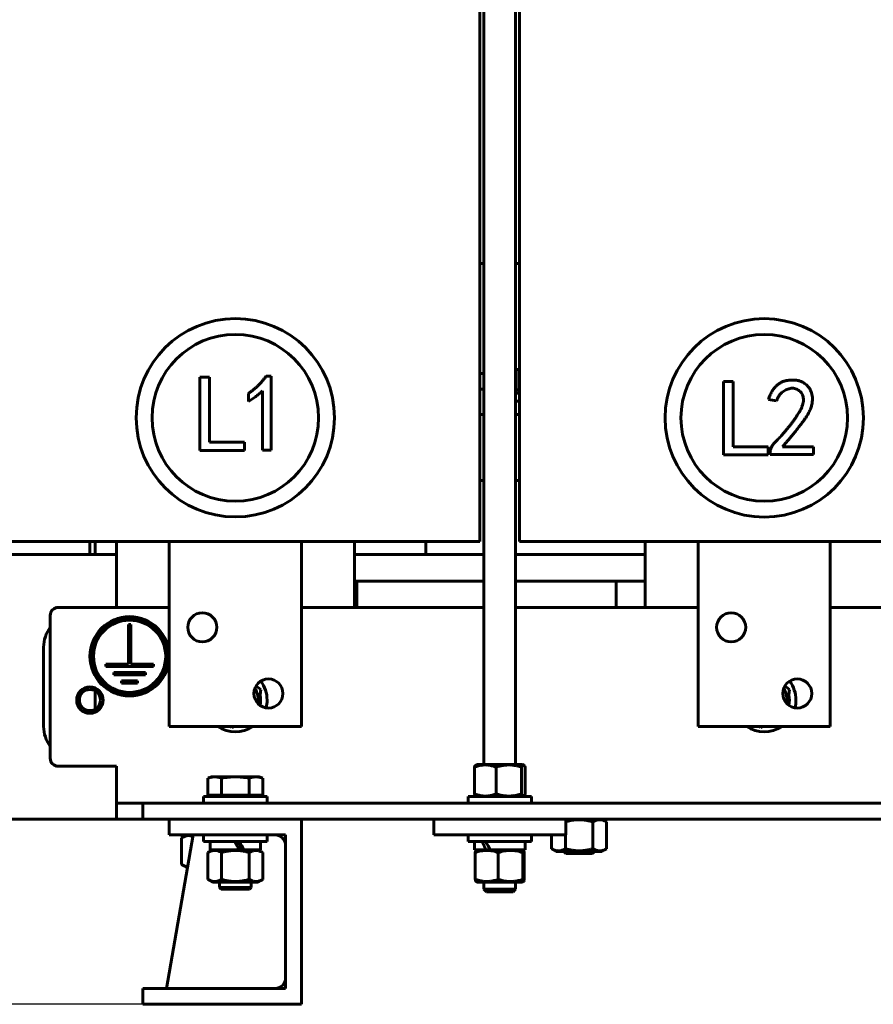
# Model space of a CAD drawing. Header units: millimetres. Extents: x 0 to 297, y 0 to 420.
# Tile 3 of 93: x 99 to 164, y 88 to 163. Entities that reach past the tile are written whole.
import ezdxf

# ---------------------------------------------------------------- set-up
doc = ezdxf.new("R2010")
doc.units = ezdxf.units.MM
doc.linetypes.add('K5LT_BASIC', pattern=[0])
doc.linetypes.add('K5LT_THIN', pattern=[0])
doc.layers.add('Системный слой', color=7, linetype='Continuous')
doc.styles.add('KDIMTEXTSTYLE', font='GOST_AU.SHX', dxfattribs={"width": 0.96, "oblique": 15, "height": 5})
doc.dimstyles.new('KDIMSTYLE (0.20)', dxfattribs={"dimtxt": 5, "dimasz": 1, "dimexe": 2, "dimexo": 0, "dimgap": 1, "dimtad": 1, "dimlfac": 5, "dimtxsty": 'KDIMTEXTSTYLE', "dimsah": 1, "dimcen": 0, "dimdle": 1, "dimadec": 0, "dimazin": 0, "dimtfac": 0.667, "dimtmove": 0, "dimatfit": 3, "dimfxl": 1, "dimtvp": 1, "dimtolj": 1, "dimtzin": 0, "dimarcsym": 0})

# ---------------------------------------------------------------- blocks, each defined once
blk = doc.blocks.new('U4')
at = {"layer": 'Системный слой', "color": 150, "linetype": 'K5LT_BASIC', "lineweight": 60, "true_color": 0x0080ff}
for p, q in [((111.451, 98.957), (111.396, 98.987)), ((111.605, 98.887), (111.451, 98.957)), ((111.761, 98.842), (111.605, 98.887)), ((111.862, 98.828), (111.761, 98.842))]:
    blk.add_line(p, q, dxfattribs=at)
blk = doc.blocks.new('U5')
at = {"layer": 'Системный слой', "color": 150, "linetype": 'K5LT_BASIC', "lineweight": 60, "true_color": 0x0080ff}
for p, q in [((111.396, 101.019), (111.678, 101.144)), ((111.678, 101.144), (111.967, 101.178)), ((111.967, 101.178), (112.255, 101.109))]:
    blk.add_line(p, q, dxfattribs=at)
blk = doc.blocks.new('U6')
at = {"layer": 'Системный слой', "color": 150, "linetype": 'K5LT_BASIC', "lineweight": 60, "true_color": 0x0080ff}
for p, q in [((104.875, 123.423), (104.875, 122.423)), ((104.875, 112.116), (104.875, 110.73))]:
    blk.add_line(p, q, dxfattribs=at)
blk = doc.blocks.new('U7')
at = {"layer": 'Системный слой', "color": 150, "linetype": 'K5LT_BASIC', "lineweight": 60, "true_color": 0x0080ff}
for p, q in [((140.475, 102.23), (140.509, 102.24)), ((140.509, 102.24), (140.51, 102.24)), ((140.51, 102.24), (140.512, 102.24)), ((140.512, 102.24), (140.515, 102.241)), ((140.515, 102.241), (140.522, 102.243)), ((140.522, 102.243), (140.536, 102.247)), ((140.536, 102.247), (140.544, 102.249)), ((140.544, 102.249), (140.545, 102.249)), ((140.545, 102.249), (140.548, 102.25)), ((140.548, 102.25), (140.553, 102.251)), ((140.553, 102.251), (140.562, 102.254)), ((140.562, 102.254), (140.582, 102.259)), ((140.582, 102.259), (140.613, 102.267)), ((140.613, 102.267), (140.615, 102.267)), ((140.615, 102.267), (140.618, 102.268)), ((140.618, 102.268), (140.624, 102.27)), ((140.624, 102.27), (140.637, 102.273)), ((140.637, 102.273), (140.662, 102.279)), ((140.662, 102.279), (140.682, 102.284)), ((140.682, 102.284), (140.684, 102.284)), ((140.684, 102.284), (140.687, 102.285)), ((140.687, 102.285), (140.693, 102.286)), ((140.693, 102.286), (140.706, 102.289)), ((140.706, 102.289), (140.731, 102.295)), ((140.731, 102.295), (140.753, 102.299)), ((140.753, 102.299), (140.756, 102.3)), ((140.756, 102.3), (140.761, 102.301)), ((140.761, 102.301), (140.772, 102.303)), ((140.772, 102.303), (140.794, 102.308)), ((140.794, 102.308), (140.838, 102.317)), ((140.838, 102.317), (140.926, 102.333)), ((140.926, 102.333), (140.938, 102.335)), ((140.938, 102.335), (140.941, 102.335)), ((140.941, 102.335), (140.946, 102.336)), ((140.946, 102.336), (140.956, 102.337)), ((140.956, 102.337), (140.976, 102.341)), ((140.976, 102.341), (140.985, 102.342)), ((140.985, 102.342), (140.986, 102.342)), ((140.986, 102.342), (140.988, 102.343)), ((140.988, 102.343), (140.992, 102.343)), ((140.992, 102.343), (141.001, 102.344)), ((141.001, 102.344), (141.019, 102.347)), ((141.019, 102.347), (141.032, 102.349)), ((141.032, 102.349), (141.034, 102.349)), ((141.034, 102.349), (141.037, 102.349)), ((141.037, 102.349), (141.043, 102.35)), ((141.043, 102.35), (141.056, 102.352)), ((141.056, 102.352), (141.081, 102.355)), ((141.081, 102.355), (141.125, 102.36)), ((141.125, 102.36), (141.127, 102.361)), ((141.127, 102.361), (141.131, 102.361)), ((141.131, 102.361), (141.138, 102.362)), ((141.138, 102.362), (141.152, 102.363)), ((141.152, 102.363), (141.18, 102.366)), ((141.18, 102.366), (141.192, 102.367)), ((141.192, 102.367), (141.194, 102.367)), ((141.194, 102.367), (141.197, 102.367)), ((141.197, 102.367), (141.203, 102.368)), ((141.203, 102.368), (141.215, 102.369)), ((141.215, 102.369), (141.239, 102.371)), ((141.239, 102.371), (141.259, 102.372)), ((141.259, 102.372), (141.261, 102.372)), ((141.261, 102.372), (141.264, 102.373)), ((141.264, 102.373), (141.27, 102.373)), ((141.27, 102.373), (141.282, 102.374)), ((141.282, 102.374), (141.306, 102.375)), ((141.306, 102.375), (141.326, 102.376)), ((141.326, 102.376), (141.328, 102.376)), ((141.328, 102.376), (141.331, 102.376)), ((141.331, 102.376), (141.337, 102.377)), ((141.337, 102.377), (141.349, 102.377)), ((141.349, 102.377), (141.373, 102.378)), ((141.373, 102.378), (141.393, 102.379)), ((141.393, 102.379), (141.394, 102.379)), ((141.394, 102.379), (141.397, 102.379)), ((141.397, 102.379), (141.403, 102.379)), ((141.403, 102.379), (141.413, 102.379)), ((141.413, 102.379), (141.435, 102.38)), ((141.435, 102.38), (141.446, 102.38)), ((141.446, 102.38), (141.447, 102.38)), ((141.447, 102.38), (141.449, 102.38)), ((141.449, 102.38), (141.454, 102.38)), ((141.454, 102.38), (141.464, 102.38)), ((141.464, 102.38), (141.483, 102.38)), ((141.483, 102.38), (141.499, 102.38)), ((141.499, 102.38), (141.5, 102.38)), ((141.5, 102.38), (141.504, 102.38)), ((141.504, 102.38), (141.511, 102.38)), ((141.511, 102.38), (141.525, 102.379)), ((141.525, 102.379), (141.552, 102.379)), ((141.552, 102.379), (141.603, 102.377)), ((141.603, 102.377), (141.605, 102.377)), ((141.605, 102.377), (141.609, 102.377)), ((141.609, 102.377), (141.616, 102.377)), ((141.616, 102.377), (141.629, 102.376)), ((141.629, 102.376), (141.656, 102.375)), ((141.656, 102.375), (141.657, 102.374)), ((141.657, 102.374), (141.66, 102.374)), ((141.66, 102.374), (141.664, 102.374)), ((141.664, 102.374), (141.674, 102.373)), ((141.674, 102.373), (141.693, 102.372)), ((141.693, 102.372), (141.709, 102.371)), ((141.709, 102.371), (141.711, 102.371)), ((141.711, 102.371), (141.714, 102.371)), ((141.714, 102.371), (141.721, 102.37)), ((141.721, 102.37), (141.735, 102.369)), ((141.735, 102.369), (141.763, 102.367)), ((141.763, 102.367), (141.814, 102.361)), ((141.814, 102.361), (141.816, 102.361)), ((141.816, 102.361), (141.819, 102.361)), ((141.819, 102.361), (141.826, 102.36)), ((141.826, 102.36), (141.839, 102.359)), ((141.839, 102.359), (141.859, 102.356)), ((141.859, 102.356), (141.86, 102.356)), ((141.86, 102.356), (141.862, 102.356)), ((141.862, 102.356), (141.866, 102.356)), ((141.866, 102.356), (141.875, 102.354)), ((141.875, 102.354), (141.891, 102.352)), ((141.891, 102.352), (141.904, 102.351)), ((141.904, 102.351), (141.905, 102.351)), ((141.905, 102.351), (141.908, 102.35)), ((141.908, 102.35), (141.914, 102.349)), ((141.914, 102.349), (141.926, 102.348)), ((141.926, 102.348), (141.95, 102.344)), ((141.95, 102.344), (141.993, 102.338)), ((141.993, 102.338), (141.996, 102.337)), ((141.996, 102.337), (142.001, 102.336)), ((142.001, 102.336), (142.013, 102.334)), ((142.013, 102.334), (142.035, 102.331)), ((142.035, 102.331), (142.08, 102.323)), ((142.08, 102.323), (142.168, 102.305)), ((142.168, 102.305), (142.172, 102.305)), ((142.172, 102.305), (142.179, 102.303)), ((142.179, 102.303), (142.194, 102.3)), ((142.194, 102.3), (142.223, 102.294)), ((142.223, 102.294), (142.281, 102.28)), ((142.281, 102.28), (142.34, 102.266)), ((142.34, 102.266), (142.342, 102.265)), ((142.342, 102.265), (142.347, 102.264)), ((142.347, 102.264), (142.356, 102.262)), ((142.356, 102.262), (142.375, 102.257)), ((142.375, 102.257), (142.383, 102.255)), ((142.383, 102.255), (142.385, 102.255)), ((142.385, 102.255), (142.387, 102.254)), ((142.387, 102.254), (142.391, 102.253)), ((142.391, 102.253), (142.399, 102.251)), ((142.399, 102.251), (142.416, 102.246)), ((142.416, 102.246), (142.428, 102.243)), ((142.428, 102.243), (142.429, 102.243)), ((142.429, 102.243), (142.432, 102.242)), ((142.432, 102.242), (142.438, 102.24)), ((142.438, 102.24), (142.45, 102.237)), ((142.45, 102.237), (142.474, 102.23)), ((142.474, 102.23), (142.514, 102.219))]:
    blk.add_line(p, q, dxfattribs=at)
blk = doc.blocks.new('U14')
at = {"layer": 'Системный слой', "color": 150, "linetype": 'K5LT_BASIC', "lineweight": 60, "true_color": 0x0080ff}
for p, q in [((102.075, 118.423), (110.475, 118.423)), ((120.475, 118.423), (134.275, 118.423)), ((136.675, 118.423), (150.475, 118.423)), ((160.475, 118.423), (174.275, 118.423))]:
    blk.add_line(p, q, dxfattribs=at)
blk = doc.blocks.new('U15')
at = {"layer": 'Системный слой', "color": 150, "linetype": 'K5LT_BASIC', "lineweight": 60, "true_color": 0x0080ff}
for p, q in [((134.275, 187.367), (134.275, 106.563)), ((134.275, 97.663), (134.275, 97.123))]:
    blk.add_line(p, q, dxfattribs=at)
blk = doc.blocks.new('U16')
at = {"layer": 'Системный слой', "color": 150, "linetype": 'K5LT_BASIC', "lineweight": 60, "true_color": 0x0080ff}
for p, q in [((136.675, 187.367), (136.675, 106.563)), ((136.675, 97.663), (136.675, 97.123))]:
    blk.add_line(p, q, dxfattribs=at)
blk = doc.blocks.new('U23')
at = {"layer": 'Системный слой', "color": 150, "linetype": 'K5LT_BASIC', "lineweight": 60, "true_color": 0x0080ff}
for start, end in [(22.52267, 31.30482), (351.31505, 22.52267)]:
    blk.add_arc((115.475, 111.423), 1.725, start, end, dxfattribs=at)
blk = doc.blocks.new('U27')
at = {"layer": 'Системный слой', "color": 150, "linetype": 'K5LT_BASIC', "lineweight": 60, "true_color": 0x0080ff}
for start, end in [(22.52267, 31.30482), (351.31505, 22.52267)]:
    blk.add_arc((155.475, 111.423), 1.725, start, end, dxfattribs=at)
blk = doc.blocks.new('U34')
at = {"layer": 'Системный слой', "color": 150, "linetype": 'K5LT_BASIC', "lineweight": 60, "true_color": 0x0080ff}
for p, q in [((136.675, 134.023), (136.975, 134.023)), ((173.975, 134.023), (174.275, 134.023)), ((176.675, 134.023), (176.975, 134.023))]:
    blk.add_line(p, q, dxfattribs=at)
blk = doc.blocks.new('U35')
at = {"layer": 'Системный слой', "color": 150, "linetype": 'K5LT_BASIC', "lineweight": 60, "true_color": 0x0080ff}
for p, q in [((136.675, 134.623), (136.975, 134.623)), ((173.975, 134.623), (174.275, 134.623)), ((176.675, 134.623), (176.975, 134.623))]:
    blk.add_line(p, q, dxfattribs=at)
blk = doc.blocks.new('U36')
at = {"layer": 'Системный слой', "color": 150, "linetype": 'K5LT_BASIC', "lineweight": 60, "true_color": 0x0080ff}
for p, q in [((124.475, 185.423), (124.475, 190.423)), ((124.475, 118.423), (124.475, 123.423))]:
    blk.add_line(p, q, dxfattribs=at)
blk = doc.blocks.new('U37')
at = {"layer": 'Системный слой', "color": 150, "linetype": 'K5LT_BASIC', "lineweight": 60, "true_color": 0x0080ff}
for p, q in [((106.475, 190.423), (106.475, 185.423)), ((106.475, 123.423), (106.475, 118.423))]:
    blk.add_line(p, q, dxfattribs=at)
blk = doc.blocks.new('U46')
at = {"layer": 'Системный слой', "color": 150, "linetype": 'K5LT_BASIC', "lineweight": 60, "true_color": 0x0080ff}
for p, q in [((98.475, 122.423), (106.475, 122.423)), ((124.475, 122.423), (134.275, 122.423)), ((136.675, 122.423), (146.475, 122.423))]:
    blk.add_line(p, q, dxfattribs=at)
blk = doc.blocks.new('U47')
at = {"layer": 'Системный слой', "color": 150, "linetype": 'K5LT_BASIC', "lineweight": 60, "true_color": 0x0080ff}
blk.add_line((106.475, 102.423), (98.475, 102.423), dxfattribs=at)
blk = doc.blocks.new('U55')
at = {"layer": 'Системный слой', "color": 150, "linetype": 'K5LT_BASIC', "lineweight": 60, "true_color": 0x0080ff}
for p, q in [((134.275, 144.423), (133.975, 144.423)), ((136.975, 144.423), (136.675, 144.423)), ((174.275, 144.423), (173.975, 144.423)), ((176.975, 144.423), (176.675, 144.423))]:
    blk.add_line(p, q, dxfattribs=at)
blk = doc.blocks.new('U62')
at = {"layer": 'Системный слой', "color": 150, "linetype": 'K5LT_BASIC', "lineweight": 60, "true_color": 0x0080ff}
for p, q in [((124.475, 120.423), (124.675, 120.423)), ((144.275, 120.423), (146.475, 120.423))]:
    blk.add_line(p, q, dxfattribs=at)
blk = doc.blocks.new('U71')
at = {"layer": 'Системный слой', "color": 150, "linetype": 'K5LT_BASIC', "lineweight": 60, "true_color": 0x0080ff}
for p, q in [((133.975, 128.023), (134.275, 128.023)), ((136.675, 128.023), (136.975, 128.023))]:
    blk.add_line(p, q, dxfattribs=at)
blk = doc.blocks.new('U72')
at = {"layer": 'Системный слой', "color": 150, "linetype": 'K5LT_BASIC', "lineweight": 60, "true_color": 0x0080ff}
for p, q in [((133.975, 128.023), (134.275, 128.023)), ((136.675, 128.023), (136.975, 128.023))]:
    blk.add_line(p, q, dxfattribs=at)
blk = doc.blocks.new('U73')
at = {"layer": 'Системный слой', "color": 150, "linetype": 'K5LT_BASIC', "lineweight": 60, "true_color": 0x0080ff}
for p, q in [((133.975, 133.023), (134.275, 133.023)), ((136.675, 133.023), (136.975, 133.023))]:
    blk.add_line(p, q, dxfattribs=at)
blk = doc.blocks.new('U77')
at = {"layer": 'Системный слой', "color": 150, "linetype": 'K5LT_BASIC', "lineweight": 60, "true_color": 0x0080ff}
for p, q in [((146.475, 190.423), (146.475, 188.567)), ((146.475, 187.367), (146.475, 185.423)), ((146.475, 123.423), (146.475, 118.423))]:
    blk.add_line(p, q, dxfattribs=at)
blk = doc.blocks.new('U78')
at = {"layer": 'Системный слой', "color": 150, "linetype": 'K5LT_BASIC', "lineweight": 60, "true_color": 0x0080ff}
for p, q in [((134.43, 100.103), (133.565, 100.103)), ((137.385, 100.103), (134.748, 100.103))]:
    blk.add_line(p, q, dxfattribs=at)
blk = doc.blocks.new('U92')
at = {"layer": 'Системный слой', "color": 150, "linetype": 'K5LT_BASIC', "lineweight": 60, "true_color": 0x0080ff}
for p, q in [((114.275, 97.243), (115.475, 97.243)), ((115.475, 97.243), (116.675, 97.243))]:
    blk.add_line(p, q, dxfattribs=at)
blk = doc.blocks.new('U93')
at = {"layer": 'Системный слой', "color": 150, "linetype": 'K5LT_BASIC', "lineweight": 60, "true_color": 0x0080ff}
for p, q in [((115.475, 97.123), (114.395, 97.123)), ((116.555, 97.123), (115.475, 97.123))]:
    blk.add_line(p, q, dxfattribs=at)
blk = doc.blocks.new('U94')
at = {"layer": 'Системный слой', "color": 150, "linetype": 'K5LT_BASIC', "lineweight": 60, "true_color": 0x0080ff}
for p, q in [((134.275, 120.423), (124.675, 120.423)), ((144.275, 120.423), (136.675, 120.423))]:
    blk.add_line(p, q, dxfattribs=at)
blk = doc.blocks.new('U95')
at = {"layer": 'Системный слой', "color": 150, "linetype": 'K5LT_BASIC', "lineweight": 60, "true_color": 0x0080ff}
for start, end in [(0, 36.76117), (345.8587, 0), (236.44269, 303.55731)]:
    blk.add_arc((155.475, 111.423), 2.4, start, end, dxfattribs=at)
blk = doc.blocks.new('U100')
at = {"layer": 'Системный слой', "color": 150, "linetype": 'K5LT_BASIC', "lineweight": 60, "true_color": 0x0080ff}
for p, q in [((115.782, 100.103), (113.565, 100.103)), ((117.385, 100.103), (116.13, 100.103))]:
    blk.add_line(p, q, dxfattribs=at)
blk = doc.blocks.new('U105')
at = {"layer": 'Системный слой', "color": 150, "linetype": 'K5LT_BASIC', "lineweight": 60, "true_color": 0x0080ff}
for start, end in [(0, 36.76117), (345.8587, 0), (236.44269, 303.55731)]:
    blk.add_arc((115.475, 111.423), 2.4, start, end, dxfattribs=at)
blk = doc.blocks.new('U106')
at = {"layer": 'Системный слой', "color": 150, "linetype": 'K5LT_BASIC', "lineweight": 60, "true_color": 0x0080ff}
for start, end in [(32.9827, 34.71036), (347.9095, 12.06265)]:
    blk.add_arc((115.475, 111.423), 1.91, start, end, dxfattribs=at)
blk = doc.blocks.new('U107')
at = {"layer": 'Системный слой', "color": 150, "linetype": 'K5LT_BASIC', "lineweight": 60, "true_color": 0x0080ff}
for start, end in [(32.9827, 34.71036), (347.9095, 12.06265)]:
    blk.add_arc((155.475, 111.423), 1.91, start, end, dxfattribs=at)
blk = doc.blocks.new('U112')
at = {"layer": 'Системный слой', "color": 150, "linetype": 'K5LT_BASIC', "lineweight": 60, "true_color": 0x0080ff}
for p, q in [((137.227, 97.807), (137.215, 97.867)), ((137.248, 97.736), (137.227, 97.807)), ((137.269, 97.707), (137.248, 97.736)), ((137.277, 97.708), (137.269, 97.707)), ((137.295, 97.734), (137.277, 97.708)), ((137.312, 97.789), (137.295, 97.734)), ((137.329, 97.867), (137.312, 97.789))]:
    blk.add_line(p, q, dxfattribs=at)
blk = doc.blocks.new('U113')
at = {"layer": 'Системный слой', "color": 150, "linetype": 'K5LT_BASIC', "lineweight": 60, "true_color": 0x0080ff}
for p, q in [((137.215, 99.899), (137.235, 99.991)), ((137.235, 99.991), (137.256, 100.047)), ((137.256, 100.047), (137.277, 100.058)), ((137.277, 100.058), (137.288, 100.046)), ((137.288, 100.046), (137.305, 100.002)), ((137.305, 100.002), (137.322, 99.933)), ((137.322, 99.933), (137.329, 99.899))]:
    blk.add_line(p, q, dxfattribs=at)
blk = doc.blocks.new('U115')
at = {"layer": 'Системный слой', "color": 150, "linetype": 'K5LT_BASIC', "lineweight": 60, "true_color": 0x0080ff}
for p, q in [((133.75, 106.563), (133.881, 106.563)), ((133.881, 106.563), (137.2, 106.563))]:
    blk.add_line(p, q, dxfattribs=at)
blk = doc.blocks.new('U116')
at = {"layer": 'Системный слой', "color": 150, "linetype": 'K5LT_BASIC', "lineweight": 60, "true_color": 0x0080ff}
for p, q in [((137.124, 106.359), (137.179, 106.46)), ((137.179, 106.46), (137.234, 106.514)), ((137.234, 106.514), (137.29, 106.511)), ((137.29, 106.511), (137.325, 106.479)), ((137.325, 106.479), (137.36, 106.428)), ((137.36, 106.428), (137.395, 106.359))]:
    blk.add_line(p, q, dxfattribs=at)
blk = doc.blocks.new('U117')
at = {"layer": 'Системный слой', "color": 150, "linetype": 'K5LT_BASIC', "lineweight": 60, "true_color": 0x0080ff}
for p, q in [((137.161, 104.255), (137.124, 104.327)), ((137.216, 104.184), (137.161, 104.255)), ((137.36, 104.258), (137.325, 104.207)), ((137.395, 104.327), (137.36, 104.258)), ((137.272, 104.168), (137.216, 104.184)), ((137.29, 104.175), (137.272, 104.168)), ((137.325, 104.207), (137.29, 104.175))]:
    blk.add_line(p, q, dxfattribs=at)
blk = doc.blocks.new('KDIMARROW_01')
at = {"layer": 'Системный слой'}
blk.add_hatch(color=0, dxfattribs=at).paths.add_polyline_path([(0, 0), (-5, 0.658), (-4.5, 0), (-5, -0.658)])
at = {"layer": 'Системный слой', "color": 0, "linetype": 'K5LT_THIN', "lineweight": 18}
for p, q in [((-4.5, 0), (-5, 0.658)), ((-5, 0.658), (0, 0)), ((0, 0), (-5, -0.658)), ((-5, -0.658), (-4.5, 0)), ((0, 0), (-1, 0))]:
    blk.add_line(p, q, dxfattribs=at)

msp = doc.modelspace()

# ---------------------------------------------------------------- linework, layer by layer
at = {"layer": 'Системный слой', "color": 150, "linetype": 'K5LT_BASIC', "lineweight": 60, "true_color": 0x0080ff}
for p, q in [((133.9747, 185.4231), (133.9747, 123.4231)), ((136.9747, 123.4231), (136.9747, 185.4231)), ((136.9747, 136.4231), (136.705, 136.4231)), ((136.705, 136.4231), (136.705, 134.8707)), ((112.785, 130.297), (112.785, 135.8446)), ((112.785, 135.8446), (113.5312, 135.8446)), ((113.5312, 135.8446), (113.5312, 130.9134)), ((117.7941, 135.9095), (118.1834, 135.9095)), ((118.1834, 135.9095), (118.1834, 130.3294)), ((134.2747, 136.1231), (133.9747, 136.1231)), ((136.705, 136.1231), (136.6747, 136.1231)), ((152.3881, 135.511), (153.1343, 135.511)), ((152.3881, 129.9634), (152.3881, 135.511)), ((153.1343, 135.511), (153.1343, 130.5798)), ((117.5345, 130.3294), (117.5345, 134.8064)), ((134.2747, 134.9231), (133.9747, 134.9231)), ((136.705, 134.9231), (136.6747, 134.9231)), ((136.705, 134.8707), (136.705, 134.6231)), ((136.705, 134.8707), (136.9747, 134.8707)), ((116.464, 133.9954), (116.464, 134.6118)), ((156.4044, 134.0511), (155.788, 134.1484)), ((116.159, 130.297), (112.785, 130.297)), ((113.5312, 130.9134), (116.159, 130.9134)), ((116.159, 130.9134), (116.159, 130.297)), ((118.1834, 130.3294), (117.5345, 130.3294)), ((153.1343, 130.5798), (155.7621, 130.5798)), ((155.7621, 130.5798), (155.7621, 129.9634)), ((156.8586, 130.5798), (159.1944, 130.5798)), ((159.1944, 130.5798), (159.1944, 129.9959)), ((155.7621, 129.9634), (152.3881, 129.9634)), ((155.9178, 129.9959), (155.9178, 130.1256)), ((159.1944, 129.9959), (155.9178, 129.9959)), ((104.9747, 123.4231), (96.9747, 123.4231)), ((104.4747, 123.0231), (104.4747, 123.4231)), ((104.4747, 123.0231), (104.4747, 122.4231)), ((104.9747, 123.4231), (125.9747, 123.4231)), ((120.4747, 123.4231), (110.4747, 123.4231)), ((110.4747, 123.4231), (110.4747, 109.4231)), ((120.4747, 109.4231), (120.4747, 123.4231)), ((133.9747, 123.4231), (125.9747, 123.4231)), ((129.8747, 123.4231), (129.8747, 122.4231)), ((144.9747, 123.4231), (136.9747, 123.4231)), ((144.9747, 123.4231), (165.9747, 123.4231)), ((160.4747, 123.4231), (150.4747, 123.4231)), ((150.4747, 123.4231), (150.4747, 109.4231)), ((160.4747, 109.4231), (160.4747, 123.4231)), ((104.4747, 122.4231), (98.4747, 122.4231)), ((124.6747, 120.4231), (124.6747, 118.4231)), ((144.2747, 118.4231), (144.2747, 120.4231)), ((101.4747, 107.0231), (101.4747, 117.8231)), ((107.5647, 117.1347), (107.3847, 117.1347)), ((107.3847, 117.1347), (107.3847, 114.1347)), ((107.5647, 114.1347), (107.5647, 117.1347)), ((100.9747, 109.4231), (100.9747, 115.4231)), ((107.3847, 114.1347), (105.6747, 114.1347)), ((105.6747, 114.1347), (105.6747, 113.9547)), ((105.6747, 113.9547), (109.2747, 113.9547)), ((109.2747, 114.1347), (107.5647, 114.1347)), ((109.2747, 113.9547), (109.2747, 114.1347)), ((108.6747, 113.5047), (106.2746, 113.5047)), ((106.2746, 113.5047), (106.2746, 113.3247)), ((106.2746, 113.3247), (108.6747, 113.3247)), ((108.6747, 113.3247), (108.6747, 113.5047)), ((108.0747, 112.8747), (106.8746, 112.8747)), ((106.8746, 112.8747), (106.8746, 112.6947)), ((106.8746, 112.6947), (108.0747, 112.6947)), ((108.0747, 112.6947), (108.0747, 112.8747)), ((117.3946, 112.2193), (117.035, 112.495)), ((157.3946, 112.2193), (157.035, 112.495)), ((117.2474, 111.0978), (117.3946, 112.2193)), ((157.2474, 111.0978), (157.3946, 112.2193)), ((110.4747, 109.4231), (120.4747, 109.4231)), ((115.1249, 109.4231), (115.2042, 109.3623)), ((115.2042, 109.3623), (115.3508, 109.4231)), ((150.4747, 109.4231), (160.4747, 109.4231)), ((155.1249, 109.4231), (155.2042, 109.3623)), ((155.2042, 109.3623), (155.3508, 109.4231)), ((133.7497, 106.5631), (133.6592, 106.5109)), ((137.1997, 106.5631), (137.2901, 106.5109)), ((102.0747, 106.4231), (106.4747, 106.4231)), ((106.4747, 103.8231), (106.4747, 106.4231)), ((133.5548, 106.359), (133.5548, 104.3272)), ((135.2042, 106.359), (135.2042, 104.3272)), ((137.1241, 106.359), (137.1241, 104.3272)), ((137.3946, 106.359), (137.3946, 104.3272)), ((113.6747, 105.6231), (113.3962, 105.5218)), ((113.3962, 104.2431), (113.3962, 105.5218)), ((113.9158, 105.6231), (113.6747, 105.6231)), ((115.4747, 105.6231), (113.9158, 105.6231)), ((114.4355, 104.2431), (114.4355, 105.5218)), ((115.4747, 105.6231), (117.0335, 105.6231)), ((116.5139, 104.2431), (116.5139, 105.5218)), ((117.2747, 105.6231), (117.0335, 105.6231)), ((117.2747, 105.6231), (117.5531, 105.5218)), ((117.5531, 104.2431), (117.5531, 105.5218)), ((114.4355, 104.2431), (113.3962, 104.2431)), ((113.8277, 104.1231), (113.7077, 104.2431)), ((116.5139, 104.2431), (114.4355, 104.2431)), ((117.5531, 104.2431), (116.5139, 104.2431)), ((117.1217, 104.1231), (117.2417, 104.2431)), ((106.4747, 103.6231), (106.4747, 103.8231)), ((106.4747, 103.6231), (108.4747, 103.6231)), ((106.4747, 102.4231), (106.4747, 103.6231)), ((108.4747, 103.6231), (108.4747, 102.4231)), ((108.4747, 103.6231), (202.4747, 103.6231)), ((113.0747, 103.6231), (113.0747, 104.1231)), ((113.0747, 104.1231), (117.8747, 104.1231)), ((117.8747, 103.6231), (117.8747, 104.1231)), ((133.0747, 103.6231), (133.0747, 104.1231)), ((133.0747, 104.1231), (137.8747, 104.1231)), ((133.7497, 104.1231), (133.6592, 104.1753)), ((137.1997, 104.1231), (137.2902, 104.1753)), ((137.8747, 103.6231), (137.8747, 104.1231)), ((108.4747, 102.4231), (106.4747, 102.4231)), ((108.4747, 102.4231), (202.4747, 102.4231)), ((110.4747, 102.4231), (120.4747, 102.4231)), ((110.4747, 101.2231), (110.4747, 102.4231)), ((120.4747, 88.4231), (120.4747, 102.4231)), ((140.4747, 102.4231), (130.4747, 102.4231)), ((130.4747, 101.2231), (130.4747, 102.4231)), ((140.4747, 101.2231), (140.4747, 102.4231)), ((142.5139, 100.1872), (142.5139, 102.219)), ((143.1997, 102.4231), (143.5531, 102.219)), ((143.5531, 100.1872), (143.5531, 102.219)), ((110.2747, 89.6231), (112.2747, 101.2231)), ((119.2747, 101.2231), (110.4747, 101.2231)), ((111.7497, 101.2231), (111.3962, 101.019)), ((111.3962, 98.9872), (111.3962, 101.019)), ((113.0747, 101.2231), (113.0747, 100.7231)), ((117.8747, 100.7231), (113.0747, 100.7231)), ((113.5647, 100.7231), (113.5647, 100.1031)), ((117.3847, 100.7231), (117.3847, 100.1031)), ((117.8747, 101.2231), (117.8747, 100.7231)), ((119.2747, 89.6231), (119.2747, 101.2231)), ((140.4747, 101.2231), (130.4747, 101.2231)), ((133.0747, 101.2231), (133.0747, 100.7231)), ((137.8747, 100.7231), (133.0747, 100.7231)), ((133.5647, 100.7231), (133.5647, 100.1031)), ((137.3847, 100.7231), (137.3847, 100.1031)), ((137.8747, 101.2231), (137.8747, 100.7231)), ((139.3962, 100.1872), (139.3962, 101.2231)), ((140.4355, 100.1872), (140.4355, 101.2231)), ((113.7497, 100.1031), (113.3962, 99.899)), ((113.3962, 97.8672), (113.3962, 99.899)), ((114.4355, 97.8672), (114.4355, 99.899)), ((116.0993, 100.1031), (115.7817, 100.1031)), ((116.1296, 100.1031), (116.0993, 100.1031)), ((116.5139, 97.8672), (116.5139, 99.899)), ((117.1997, 100.1031), (117.5531, 99.899)), ((117.5531, 97.8672), (117.5531, 99.899)), ((133.6202, 97.8672), (133.6202, 99.899)), ((133.7497, 100.1031), (133.6719, 100.0582)), ((134.43, 100.1031), (134.5312, 100.1031)), ((134.7482, 100.1031), (134.5312, 100.1031)), ((135.3602, 97.8672), (135.3602, 99.899)), ((137.1997, 100.1031), (137.2775, 100.0582)), ((137.2147, 97.8672), (137.2147, 99.899)), ((137.3292, 97.8672), (137.3292, 99.899)), ((139.7497, 99.9831), (139.3962, 100.1872)), ((143.1997, 99.9831), (139.7497, 99.9831)), ((140.4747, 99.8231), (140.3147, 99.9831)), ((142.4747, 99.8231), (140.4747, 99.8231)), ((142.4747, 99.8231), (142.6347, 99.9831)), ((143.1997, 99.9831), (143.5531, 100.1872)), ((111.7497, 98.7831), (111.3962, 98.9872)), ((111.854, 98.7831), (111.7497, 98.7831)), ((113.7497, 97.6631), (113.3962, 97.8672)), ((117.1997, 97.6631), (113.7497, 97.6631)), ((114.2747, 97.2431), (114.2747, 97.6631)), ((116.6747, 97.2431), (116.6747, 97.6631)), ((117.1997, 97.6631), (117.5531, 97.8672)), ((133.7497, 97.6631), (133.672, 97.708)), ((137.1997, 97.6631), (133.7497, 97.6631)), ((137.1997, 97.6631), (137.2774, 97.708)), ((114.3947, 97.1231), (114.2747, 97.2431)), ((116.5547, 97.1231), (116.6747, 97.2431)), ((134.4747, 96.9231), (134.2747, 97.1231)), ((134.2747, 97.1231), (134.3125, 97.1231)), ((134.3125, 97.1231), (136.6747, 97.1231)), ((136.4747, 96.9231), (134.4747, 96.9231)), ((136.4747, 96.9231), (136.6747, 97.1231)), ((108.4747, 89.6231), (119.2747, 89.6231)), ((108.4747, 88.4231), (108.4747, 89.6231)), ((120.4747, 88.4231), (108.4747, 88.4231))]:
    msp.add_line(p, q, dxfattribs=at)
for centre, radius in [((115.4733, 132.7663), 7.5), ((155.4787, 132.759), 7.5), ((115.4733, 132.7663), 6.3), ((155.4787, 132.759), 6.3), ((107.4747, 114.7347), 3), ((112.9747, 116.9231), 1.1), ((152.9747, 116.9231), 1.1), ((107.4747, 114.7347), 2.85), ((107.4747, 114.7347), 2.73), ((104.4747, 111.4231), 1), ((117.9747, 111.9231), 1.1), ((157.9747, 111.9231), 1.1)]:
    msp.add_circle(centre, radius, dxfattribs=at)
for centre, radius, start, end in [((102.0747, 117.8231), 0.6, 90, 180), ((103.4747, 115.4231), 2.5, 143.130102, 180), ((104.4747, 111.4231), 0.8, 90, 0), ((104.4747, 111.4231), 0.8, 0, 90), ((103.4747, 109.4231), 2.5, 180, 216.869898), ((102.0747, 107.0231), 0.6, 180, 270), ((118.4747, 100.4231), 0.8, 0, 90), ((118.4747, 90.4231), 0.8, 270, 0)]:
    msp.add_arc(centre, radius, start, end, dxfattribs=at)
for centre, major_axis, ratio, start_param, end_param in [((115.4747, 100.7231), (1.2805, -2.2325), 0.0699532, 1.2495186, 1.5306951), ((115.4747, 100.7231), (1.896, -3.3056), 0.0699532, 1.3421682, 1.5306951), ((135.4747, 100.7231), (1.7222, -3.2797), 0.2518565, 4.5809018, 4.7694287)]:
    msp.add_ellipse(centre, major_axis=major_axis, ratio=ratio, start_param=start_param, end_param=end_param, dxfattribs=at)
for points, knots in [([(116.464, 134.6118), (116.5306, 134.6579), (116.6629, 134.7496), (116.8506, 134.8986), (117.0321, 135.0504), (117.2019, 135.2111), (117.3653, 135.3753), (117.5171, 135.5474), (117.6615, 135.7243), (117.7499, 135.8477), (117.7941, 135.9095)], [0, 0, 0, 0, 0.1300658, 0.2583133, 0.3846949, 0.5098007, 0.6334788, 0.7564596, 0.8780744, 1, 1, 1, 1]), ([(155.788, 134.1484), (155.8098, 134.2088), (155.8521, 134.3262), (155.925, 134.4933), (156.0004, 134.6489), (156.0801, 134.792), (156.1661, 134.9214), (156.2563, 135.0384), (156.3509, 135.1431), (156.4504, 135.2353), (156.5545, 135.3166), (156.6638, 135.3871), (156.777, 135.4487), (156.8946, 135.5009), (157.0168, 135.5431), (157.1441, 135.5737), (157.2752, 135.5975), (157.3648, 135.6047), (157.4101, 135.6083)], [0, 0, 0, 0, 0.082418, 0.1603497, 0.2342482, 0.3045452, 0.3706461, 0.4337613, 0.4942528, 0.5518037, 0.6079209, 0.6637471, 0.7187966, 0.7734135, 0.8289231, 0.8846043, 0.9415582, 1, 1, 1, 1]), ([(157.4101, 135.6083), (157.463, 135.6126), (157.5657, 135.6208), (157.7163, 135.6223), (157.8584, 135.6125), (157.9946, 135.5939), (158.1276, 135.5609), (158.2609, 135.5122), (158.3958, 135.4463), (158.5319, 135.3656), (158.6654, 135.2668), (158.7863, 135.1426), (158.8929, 134.9953), (158.9882, 134.8286), (159.0652, 134.6413), (159.1114, 134.4327), (159.1284, 134.2063), (159.1191, 134.0067), (159.0963, 133.8377), (159.0645, 133.7027), (159.0187, 133.5621), (158.9647, 133.4139), (158.893, 133.2614), (158.8124, 133.1015), (158.7159, 132.937), (158.6283, 132.7948), (158.549, 132.6765), (158.4826, 132.5799), (158.41, 132.4769), (158.3285, 132.3689), (158.2425, 132.2536), (158.1499, 132.132), (158.0501, 132.005), (157.9441, 131.8711), (157.8314, 131.7307), (157.7116, 131.5846), (157.5846, 131.433), (157.4526, 131.274), (157.3137, 131.1088), (157.1681, 130.9377), (157.0151, 130.7614), (156.9114, 130.6411), (156.8586, 130.5798)], [0, 0, 0, 0, 0.0231066, 0.0449378, 0.0655931, 0.085179, 0.1047905, 0.1252321, 0.146947, 0.1701294, 0.1941955, 0.2191421, 0.2453748, 0.2732971, 0.3026794, 0.3333104, 0.3660738, 0.4013869, 0.4202566, 0.4403369, 0.4617676, 0.484702, 0.5090853, 0.5351729, 0.5627921, 0.5922081, 0.6079503, 0.6249052, 0.6433192, 0.6629144, 0.6838717, 0.7060522, 0.7295644, 0.7543029, 0.7805141, 0.8080636, 0.8367079, 0.8667163, 0.8982007, 0.9307825, 0.9647093, 1, 1, 1, 1]), ([(117.5345, 134.8064), (117.4607, 134.7356), (117.3085, 134.5895), (117.0525, 134.3866), (116.7703, 134.1854), (116.568, 134.0599), (116.464, 133.9954)], [0, 0, 0, 0, 0.2279817, 0.4698264, 0.7271404, 1, 1, 1, 1]), ([(155.9178, 130.1256), (155.9217, 130.1658), (155.9295, 130.2457), (155.9569, 130.3632), (155.9954, 130.4779), (156.0461, 130.5898), (156.1087, 130.6989), (156.1858, 130.8029), (156.2717, 130.9064), (156.3746, 131.0042), (156.4855, 131.1083), (156.6003, 131.2275), (156.7247, 131.3575), (156.8536, 131.5041), (156.9925, 131.6618), (157.1359, 131.8355), (157.2874, 132.0216), (157.4427, 132.2169), (157.5949, 132.413), (157.7351, 132.603), (157.8626, 132.7805), (157.9764, 132.946), (158.0735, 133.1014), (158.1577, 133.2444), (158.2296, 133.3746), (158.3014, 133.5301), (158.3691, 133.7095), (158.4222, 133.9132), (158.4463, 134.1018), (158.4368, 134.2751), (158.3996, 134.4332), (158.3345, 134.5767), (158.2432, 134.706), (158.1264, 134.8163), (157.9933, 134.9071), (157.8452, 134.9682), (157.6867, 134.999), (157.5209, 134.9962), (157.3538, 134.9665), (157.1873, 134.9149), (157.0268, 134.8349), (156.8696, 134.7351), (156.7239, 134.6066), (156.5959, 134.4484), (156.487, 134.2611), (156.4326, 134.1228), (156.4044, 134.0511)], [0, 0, 0, 0, 0.0155287, 0.0308642, 0.04632, 0.0620533, 0.0780793, 0.0946407, 0.1118158, 0.1298049, 0.1492158, 0.1703673, 0.1934894, 0.2184957, 0.245488, 0.2743887, 0.3051868, 0.3378863, 0.3704218, 0.4007344, 0.4288022, 0.4545463, 0.4780315, 0.4993181, 0.5184278, 0.535259, 0.5652147, 0.5921015, 0.6161602, 0.6380887, 0.6585443, 0.6783481, 0.6983685, 0.7190874, 0.7398698, 0.7600558, 0.7803153, 0.8015928, 0.8234931, 0.8454849, 0.8684476, 0.8923113, 0.9169977, 0.9428597, 0.9703611, 1, 1, 1, 1]), ([(133.5548, 106.359), (133.6579, 106.3966), (133.8097, 106.4441), (133.9971, 106.4844), (134.1145, 106.5029), (134.2199, 106.5143), (134.31, 106.5192), (134.4023, 106.5203), (134.4953, 106.5175), (134.6066, 106.5078), (134.6988, 106.4947), (134.8083, 106.475), (134.9723, 106.4372), (135.1156, 106.3913), (135.2042, 106.359)], [0, 0, 0, 0, 2.8814613, 4.2007918, 5.12203, 6.0737295, 7.054851, 7.5526049, 8.5536622, 9.549854, 10.5399482, 11.0322282, 12.5081996, 15, 15, 15, 15]), ([(133.6592, 106.5109), (133.6499, 106.5055), (133.6273, 106.4866), (133.5925, 106.437), (133.5671, 106.3864), (133.5548, 106.359)], [0, 0, 0, 0, 1.5734711, 3.8428207, 6, 6, 6, 6]), ([(135.2042, 106.359), (135.2717, 106.3801), (135.3927, 106.415), (135.5344, 106.4484), (135.645, 106.4707), (135.742, 106.4876), (135.8622, 106.5037), (135.9868, 106.5149), (136.1141, 106.5204), (136.2424, 106.5197), (136.3708, 106.5128), (136.5045, 106.4994), (136.6743, 106.4741), (136.8832, 106.4296), (137.0428, 106.3845), (137.1241, 106.359)], [0, 0, 0, 0, 1.7574755, 3.1079822, 3.5727801, 4.521117, 5.5143802, 6.5389537, 7.5882315, 8.6450228, 9.7032882, 10.765137, 11.9622257, 13.9323, 16, 16, 16, 16]), ([(113.3962, 105.5218), (113.4828, 105.5533), (113.5694, 105.5789), (113.7426, 105.6138), (113.8292, 105.6231), (113.9158, 105.6231)], [0.0000002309, 0.0000002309, 0.0000002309, 0.0000002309, 0.0025983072, 0.0025983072, 0.0051963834, 0.0051963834, 0.0051963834, 0.0051963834]), ([(113.9158, 105.6231), (114.0024, 105.6231), (114.089, 105.6138), (114.2623, 105.5789), (114.3489, 105.5533), (114.4355, 105.5218)], [0.0051963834, 0.0051963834, 0.0051963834, 0.0051963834, 0.0077944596, 0.0077944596, 0.0103925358, 0.0103925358, 0.0103925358, 0.0103925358]), ([(114.4355, 105.5218), (114.6075, 105.5531), (114.7815, 105.5788), (115.1284, 105.6139), (115.3016, 105.6231), (115.4747, 105.6231)], [0.0088392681, 0.0088392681, 0.0088392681, 0.0088392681, 0.0114579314, 0.0114579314, 0.0140765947, 0.0140765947, 0.0140765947, 0.0140765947]), ([(115.4747, 105.6231), (115.6483, 105.6231), (115.8216, 105.6138), (116.168, 105.5788), (116.3412, 105.5532), (116.5139, 105.5218)], [0.0140765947, 0.0140765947, 0.0140765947, 0.0140765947, 0.0167028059, 0.0167028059, 0.0193290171, 0.0193290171, 0.0193290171, 0.0193290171]), ([(116.5139, 105.5218), (116.6005, 105.5533), (116.6871, 105.5789), (116.8603, 105.6138), (116.9469, 105.6231), (117.0335, 105.6231)], [0.0000002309, 0.0000002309, 0.0000002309, 0.0000002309, 0.0025983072, 0.0025983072, 0.0051963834, 0.0051963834, 0.0051963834, 0.0051963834]), ([(117.0335, 105.6231), (117.1201, 105.6231), (117.2067, 105.6138), (117.3799, 105.5789), (117.4665, 105.5533), (117.5531, 105.5218)], [0.0051963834, 0.0051963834, 0.0051963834, 0.0051963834, 0.0077944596, 0.0077944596, 0.0103925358, 0.0103925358, 0.0103925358, 0.0103925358]), ([(135.2042, 104.3272), (135.1011, 104.2897), (134.9492, 104.2421), (134.7619, 104.2018), (134.6445, 104.1833), (134.5391, 104.1719), (134.4489, 104.167), (134.3567, 104.1659), (134.2637, 104.1688), (134.1524, 104.1785), (134.0602, 104.1915), (133.9507, 104.2112), (133.7867, 104.249), (133.6434, 104.295), (133.5548, 104.3272)], [0, 0, 0, 0, 2.8814613, 4.2007918, 5.12203, 6.0737295, 7.054851, 7.5526049, 8.5536622, 9.549854, 10.5399482, 11.0322282, 12.5081996, 15, 15, 15, 15]), ([(133.5548, 104.3272), (133.5768, 104.2782), (133.5991, 104.2378), (133.634, 104.1943), (133.6466, 104.1827), (133.6593, 104.1754)], [0.0000002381, 0.0000002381, 0.0000002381, 0.0000002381, 0.0026241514, 0.0026241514, 0.0040824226, 0.0040824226, 0.0040824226, 0.0040824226]), ([(137.1241, 104.3272), (137.003, 104.2893), (136.8243, 104.2414), (136.6045, 104.201), (136.4666, 104.1826), (136.3439, 104.1715), (136.2356, 104.1667), (136.1293, 104.1661), (136.0218, 104.1693), (135.8961, 104.1788), (135.7809, 104.193), (135.6319, 104.2169), (135.4428, 104.2572), (135.2854, 104.3018), (135.2042, 104.3272)], [0, 0, 0, 0, 2.8883787, 4.2258149, 5.1533753, 6.1047294, 7.0775738, 7.6606295, 8.5561613, 9.5552416, 10.5544492, 11.2185175, 13.019437, 15, 15, 15, 15]), ([(142.5139, 102.219), (142.5789, 102.2566), (142.6746, 102.3041), (142.7926, 102.3444), (142.8666, 102.3629), (142.933, 102.3743), (142.9898, 102.3792), (143.0479, 102.3803), (143.1065, 102.3775), (143.1766, 102.3678), (143.2347, 102.3547), (143.3037, 102.335), (143.407, 102.2972), (143.4973, 102.2513), (143.5531, 102.219)], [0, 0, 0, 0, 2.8814613, 4.2007918, 5.12203, 6.0737295, 7.054851, 7.5526049, 8.5536622, 9.549854, 10.5399482, 11.0322282, 12.5081996, 15, 15, 15, 15]), ([(113.3962, 99.899), (113.4612, 99.9366), (113.5569, 99.9841), (113.6749, 100.0244), (113.7489, 100.0429), (113.8153, 100.0543), (113.8721, 100.0592), (113.9302, 100.0603), (113.9888, 100.0575), (114.0589, 100.0478), (114.117, 100.0347), (114.186, 100.015), (114.2893, 99.9772), (114.3796, 99.9313), (114.4355, 99.899)], [0, 0, 0, 0, 2.8814613, 4.2007918, 5.12203, 6.0737295, 7.054851, 7.5526049, 8.5536622, 9.549854, 10.5399482, 11.0322282, 12.5081996, 15, 15, 15, 15]), ([(114.4355, 99.899), (114.4516, 99.9037), (114.4841, 99.9129), (114.5498, 99.9309), (114.632, 99.9519), (114.7313, 99.9751), (114.8563, 100.0011), (115.0068, 100.0268), (115.1392, 100.0426), (115.2277, 100.0502), (115.287, 100.0544), (115.4223, 100.0613), (115.6239, 100.0598), (115.8785, 100.0369), (116.079, 100.0043), (116.2386, 99.9707), (116.3451, 99.9451), (116.4366, 99.921), (116.4881, 99.9065), (116.5139, 99.899)], [0.009237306, 0.009237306, 0.009237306, 0.009237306, 0.009490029, 0.009742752, 0.010248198, 0.010753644, 0.01125909, 0.012147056, 0.013035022, 0.013257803, 0.013480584, 0.013926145, 0.015290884, 0.016498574, 0.017706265, 0.018327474, 0.018948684, 0.01935084, 0.019752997, 0.019752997, 0.019752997, 0.019752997]), ([(116.5139, 99.899), (116.5789, 99.9366), (116.6746, 99.9841), (116.7926, 100.0244), (116.8666, 100.0429), (116.933, 100.0543), (116.9898, 100.0592), (117.0479, 100.0603), (117.1065, 100.0575), (117.1766, 100.0478), (117.2347, 100.0347), (117.3037, 100.015), (117.407, 99.9772), (117.4973, 99.9313), (117.5531, 99.899)], [0, 0, 0, 0, 2.8814613, 4.2007918, 5.12203, 6.0737295, 7.054851, 7.5526049, 8.5536622, 9.549854, 10.5399482, 11.0322282, 12.5081996, 15, 15, 15, 15]), ([(133.6202, 99.899), (133.7608, 99.9475), (133.9033, 99.9879), (134.1212, 100.0302), (134.1947, 100.0412), (134.3427, 100.0561), (134.4164, 100.0598), (134.637, 100.0598), (134.7831, 100.0447), (135.0737, 99.9888), (135.2187, 99.9478), (135.3602, 99.899)], [0.003844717, 0.003844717, 0.003844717, 0.003844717, 0.006467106, 0.006467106, 0.0077783, 0.0077783, 0.009089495, 0.009089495, 0.011711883, 0.011711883, 0.014334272, 0.014334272, 0.014334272, 0.014334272]), ([(133.672, 100.0582), (133.6689, 100.0565), (133.6659, 100.0533), (133.6581, 100.0415), (133.6533, 100.0306), (133.639, 99.9886), (133.6295, 99.9481), (133.6202, 99.899)], [0.0057477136, 0.0057477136, 0.0057477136, 0.0057477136, 0.0065600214, 0.0065600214, 0.007871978, 0.007871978, 0.0104958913, 0.0104958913, 0.0104958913, 0.0104958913]), ([(135.3602, 99.899), (135.5116, 99.948), (135.6641, 99.9884), (135.9723, 100.0443), (136.128, 100.0597), (136.3645, 100.0599), (136.4437, 100.0561), (136.6004, 100.0415), (136.6782, 100.0306), (136.9103, 99.9886), (137.0631, 99.9481), (137.2147, 99.899)], [0.000000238, 0.000000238, 0.000000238, 0.000000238, 0.002624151, 0.002624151, 0.005248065, 0.005248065, 0.006560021, 0.006560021, 0.007871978, 0.007871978, 0.010495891, 0.010495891, 0.010495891, 0.010495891]), ([(140.4355, 100.1872), (140.3705, 100.1497), (140.2748, 100.1021), (140.1568, 100.0618), (140.0828, 100.0433), (140.0164, 100.0319), (139.9596, 100.027), (139.9015, 100.0259), (139.8429, 100.0288), (139.7727, 100.0385), (139.7147, 100.0515), (139.6457, 100.0712), (139.5424, 100.109), (139.4521, 100.155), (139.3962, 100.1872)], [0, 0, 0, 0, 2.8814613, 4.2007918, 5.12203, 6.0737295, 7.054851, 7.5526049, 8.5536622, 9.549854, 10.5399482, 11.0322282, 12.5081996, 15, 15, 15, 15]), ([(142.5139, 100.1872), (142.4978, 100.1825), (142.4654, 100.1733), (142.4162, 100.1599), (142.3671, 100.147), (142.2686, 100.1223), (142.157, 100.0976), (142.0463, 100.0774), (141.9874, 100.0677), (141.9432, 100.061), (141.8988, 100.0548), (141.8541, 100.0492), (141.8093, 100.0441), (141.7647, 100.0397), (141.72, 100.0359), (141.6752, 100.0327), (141.6304, 100.0302), (141.5779, 100.028), (141.518, 100.0265), (141.4501, 100.0263), (141.3824, 100.0275), (141.3174, 100.0302), (141.255, 100.0339), (141.1951, 100.0387), (141.1351, 100.0446), (141.0755, 100.0515), (141.0158, 100.0595), (140.9363, 100.0715), (140.8567, 100.0856), (140.7767, 100.1017), (140.7165, 100.1147), (140.6564, 100.1286), (140.6029, 100.1418), (140.5561, 100.1539), (140.5159, 100.1646), (140.4756, 100.1757), (140.4489, 100.1833), (140.4355, 100.1872)], [0.003844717, 0.003844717, 0.003844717, 0.003844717, 0.004098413, 0.004352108, 0.004605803, 0.004859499, 0.00587428, 0.006318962, 0.006541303, 0.006763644, 0.006985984, 0.007208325, 0.007430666, 0.007653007, 0.007874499, 0.008095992, 0.008317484, 0.008538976, 0.0088761, 0.009213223, 0.009550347, 0.009887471, 0.010187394, 0.010487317, 0.01078724, 0.011087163, 0.011387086, 0.011687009, 0.012286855, 0.012591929, 0.012897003, 0.013202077, 0.01350715, 0.013713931, 0.013920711, 0.014127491, 0.014334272, 0.014334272, 0.014334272, 0.014334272]), ([(143.5531, 100.1872), (143.4882, 100.1497), (143.3925, 100.1021), (143.2745, 100.0618), (143.2005, 100.0433), (143.1341, 100.0319), (143.0773, 100.027), (143.0192, 100.0259), (142.9606, 100.0288), (142.8904, 100.0385), (142.8324, 100.0515), (142.7634, 100.0712), (142.6601, 100.109), (142.5697, 100.155), (142.5139, 100.1872)], [0, 0, 0, 0, 2.8814613, 4.2007918, 5.12203, 6.0737295, 7.054851, 7.5526049, 8.5536622, 9.549854, 10.5399482, 11.0322282, 12.5081996, 15, 15, 15, 15]), ([(114.4355, 97.8672), (114.3705, 97.8297), (114.2748, 97.7821), (114.1568, 97.7418), (114.0828, 97.7233), (114.0164, 97.7119), (113.9596, 97.707), (113.9015, 97.7059), (113.8429, 97.7088), (113.7727, 97.7185), (113.7147, 97.7315), (113.6457, 97.7512), (113.5424, 97.789), (113.4521, 97.835), (113.3962, 97.8672)], [0, 0, 0, 0, 2.8814613, 4.2007918, 5.12203, 6.0737295, 7.054851, 7.5526049, 8.5536622, 9.549854, 10.5399482, 11.0322282, 12.5081996, 15, 15, 15, 15]), ([(116.5139, 97.8672), (116.4978, 97.8625), (116.4654, 97.8533), (116.4162, 97.8399), (116.3671, 97.827), (116.2686, 97.8023), (116.157, 97.7776), (116.0463, 97.7574), (115.9874, 97.7477), (115.9432, 97.741), (115.8988, 97.7348), (115.8541, 97.7292), (115.8093, 97.7241), (115.7647, 97.7197), (115.72, 97.7159), (115.6752, 97.7127), (115.6304, 97.7102), (115.5779, 97.708), (115.518, 97.7065), (115.4501, 97.7063), (115.3824, 97.7075), (115.3174, 97.7102), (115.255, 97.7139), (115.1951, 97.7187), (115.1351, 97.7246), (115.0755, 97.7315), (115.0158, 97.7395), (114.9363, 97.7515), (114.8567, 97.7656), (114.7767, 97.7817), (114.7165, 97.7947), (114.6564, 97.8086), (114.6029, 97.8218), (114.5561, 97.8339), (114.5159, 97.8446), (114.4756, 97.8557), (114.4489, 97.8633), (114.4355, 97.8672)], [0.003844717, 0.003844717, 0.003844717, 0.003844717, 0.004098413, 0.004352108, 0.004605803, 0.004859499, 0.00587428, 0.006318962, 0.006541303, 0.006763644, 0.006985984, 0.007208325, 0.007430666, 0.007653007, 0.007874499, 0.008095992, 0.008317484, 0.008538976, 0.0088761, 0.009213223, 0.009550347, 0.009887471, 0.010187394, 0.010487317, 0.01078724, 0.011087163, 0.011387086, 0.011687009, 0.012286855, 0.012591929, 0.012897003, 0.013202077, 0.01350715, 0.013713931, 0.013920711, 0.014127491, 0.014334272, 0.014334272, 0.014334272, 0.014334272]), ([(117.5531, 97.8672), (117.4882, 97.8297), (117.3925, 97.7821), (117.2745, 97.7418), (117.2005, 97.7233), (117.1341, 97.7119), (117.0773, 97.707), (117.0192, 97.7059), (116.9606, 97.7088), (116.8904, 97.7185), (116.8324, 97.7315), (116.7634, 97.7512), (116.6601, 97.789), (116.5697, 97.835), (116.5139, 97.8672)], [0, 0, 0, 0, 2.8814613, 4.2007918, 5.12203, 6.0737295, 7.054851, 7.5526049, 8.5536622, 9.549854, 10.5399482, 11.0322282, 12.5081996, 15, 15, 15, 15]), ([(133.6202, 97.8672), (133.6263, 97.8351), (133.6367, 97.7871), (133.6494, 97.7455), (133.6582, 97.725), (133.665, 97.7137), (133.6696, 97.7094), (133.6719, 97.708)], [0, 0, 0, 0, 2.8814963, 4.8820281, 5.906538, 6.9260091, 8, 8, 8, 8]), ([(135.3602, 97.8672), (135.2504, 97.8293), (135.0885, 97.7814), (134.8892, 97.741), (134.7643, 97.7226), (134.6531, 97.7115), (134.5549, 97.7067), (134.4586, 97.7061), (134.3611, 97.7093), (134.2472, 97.7188), (134.1428, 97.733), (134.0078, 97.7569), (133.8364, 97.7972), (133.6937, 97.8418), (133.6202, 97.8672)], [0, 0, 0, 0, 2.8883787, 4.2258149, 5.1533753, 6.1047294, 7.0775738, 7.6606295, 8.5561613, 9.5552416, 10.5544492, 11.2185175, 13.019437, 15, 15, 15, 15]), ([(137.2147, 97.8672), (137.0988, 97.8297), (136.928, 97.7821), (136.7174, 97.7418), (136.5854, 97.7233), (136.4669, 97.7119), (136.3655, 97.707), (136.2618, 97.7059), (136.1573, 97.7088), (136.0321, 97.7185), (135.9285, 97.7315), (135.8053, 97.7512), (135.621, 97.789), (135.4598, 97.835), (135.3602, 97.8672)], [0, 0, 0, 0, 2.8814613, 4.2007918, 5.12203, 6.0737295, 7.054851, 7.5526049, 8.5536622, 9.549854, 10.5399482, 11.0322282, 12.5081996, 15, 15, 15, 15])]:
    msp.add_open_spline(points, degree=3, knots=knots, dxfattribs=at)
for points in [[(115.7817, 100.1031), (115.6631, 100.3113), (115.5432, 100.5186), (115.423, 100.7231)], [(134.43, 100.1031), (134.3294, 100.3113), (134.2354, 100.5186), (134.1489, 100.7231)]]:
    msp.add_rational_spline(points, [1, 0.997040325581, 0.997040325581, 1], degree=3, dxfattribs=at)

# ---------------------------------------------------------------- block references
at = {"layer": 'Системный слой'}
for name in ['U15', 'U16', 'U37', 'U36', 'U77', 'U55', 'U35', 'U34', 'U73', 'U71', 'U72', 'U6', 'U46', 'U62', 'U94', 'U14', 'U105', 'U106', 'U95', 'U107', 'U23', 'U27', 'U115', 'U116', 'U117', 'U47', 'U7', 'U5', 'U100', 'U78', 'U113', 'U4', 'U112', 'U92', 'U93']:
    msp.add_blockref(name, (0, 0), dxfattribs=at)

# ---------------------------------------------------------------- dimensions: what is measured, and where the dimension line sits
at = {"layer": 'Системный слой', "color": 7}
msp.add_linear_dim(base=(86.9747, 88.4231), p1=(98.4747, 226.4231), p2=(108.4747, 88.4231), angle=90, location=(86.9747, 157.4231), text='\\H5.0;\\W0.965;\\Q15;\\H5.0;\\W0.965;\\Q15;\\Q15;В', dimstyle='KDIMSTYLE (0.20)', override={"dimexo": 0, "dimblk1": 'KDIMARROW_01', "dimblk2": 'KDIMARROW_01', "dimse1": 0, "dimse2": 0, "dimclrt": 7, "dimtolj": 1}, dxfattribs=at).render()

doc.saveas('drawing.dxf')
